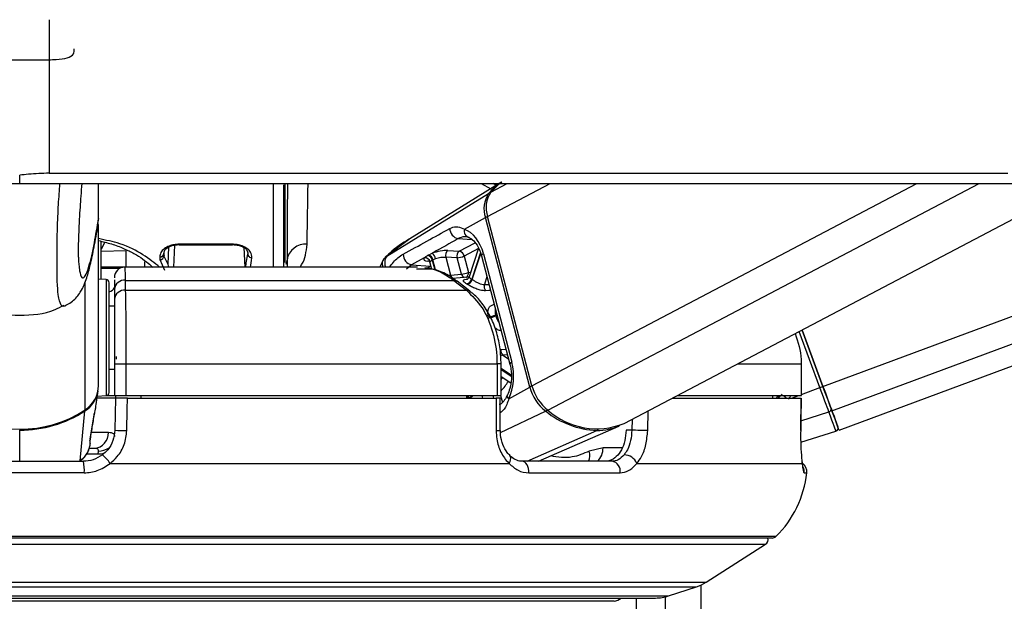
# Paper-space layout '4M DUO Surface plate' of a CAD drawing. Header units: millimetres. Extents: x 20 to 26560, y 40 to 17993.
# Tile 82 of 87: x 22559 to 22747, y 6568 to 6679. Entities that reach past the tile are written whole.
import ezdxf

# ---------------------------------------------------------------- set-up
doc = ezdxf.new("R2010")
doc.units = ezdxf.units.MM

psp = doc.layouts.new('4M DUO Surface plate')

# ---------------------------------------------------------------- linework, layer by layer
at = {"color": 8, "linetype": 'Continuous', "lineweight": 25, "ltscale": 2}
for p, q in [((22565.08, 6678.8), (22565.08, 6649.61)), ((22607.7, 6647.47), (22607.7, 6631.76)), ((22647.22, 6647.65), (22649.07, 6646.66)), ((22648.46, 6641.39), (22660.37, 6647.65)), ((22649.06, 6646.01), (22652.2, 6647.65)), ((22650.11, 6647.3), (22649.5, 6647.65)), ((22656.9, 6609.19), (22730.1, 6647.65)), ((22659.93, 6604.58), (22741.92, 6647.65)), ((22712.24, 6609.07), (22816.34, 6647.65)), ((22713.95, 6604.45), (22830.51, 6647.65)), ((22642.88, 6637.18), (22645.47, 6637)), ((22587.73, 6632.24), (22587.88, 6635.6)), ((22588.78, 6631.76), (22588.98, 6635.97)), ((22589.85, 6636.12), (22589.85, 6636.01)), ((22599.94, 6636.01), (22599.94, 6636.12)), ((22602.34, 6631.76), (22602.15, 6635.47)), ((22633.71, 6637.13), (22629.28, 6633.83)), ((22643.08, 6634.82), (22646.1, 6636.41)), ((22646.72, 6635.31), (22643.99, 6633.88)), ((22575, 6634.83), (22579.75, 6634.9)), ((22579.75, 6631.76), (22579.75, 6634.9)), ((22586.93, 6633.93), (22586.97, 6634.58)), ((22629.33, 6633.84), (22629.28, 6633.83)), ((22647.09, 6634.56), (22645.44, 6629.49)), ((22645.56, 6629.41), (22647.16, 6634.35)), ((22583.24, 6632.79), (22583.24, 6631.76)), ((22634.03, 6632.2), (22633.05, 6631.37)), ((22637.32, 6632.88), (22637.1, 6632.9)), ((22637.62, 6631.95), (22637.66, 6631.97)), ((22637.66, 6631.95), (22637.62, 6631.95)), ((22637.95, 6633.08), (22638.43, 6631.28)), ((22638.58, 6631.23), (22638.08, 6633.14)), ((22578.54, 6631.51), (22575, 6631.51)), ((22634.97, 6631.47), (22636.37, 6631.44)), ((22648.35, 6629.97), (22647.86, 6628.48)), ((22571.92, 6604.62), (22571.92, 6628.87)), ((22575.93, 6629.39), (22575.93, 6622.2)), ((22647.86, 6628.48), (22648.74, 6628.49)), ((22575.93, 6622.2), (22575.93, 6607.33)), ((22650.23, 6622.8), (22649.98, 6622.67)), ((22650.03, 6622.5), (22650.27, 6622.63)), ((22711.65, 6608.85), (22707.7, 6619.51)), ((22650.99, 6616.13), (22651.97, 6616.16)), ((22652.26, 6615.06), (22651.39, 6615.03)), ((22651.39, 6615.03), (22652.45, 6614.34)), ((22651.05, 6613.36), (22650.26, 6613.36)), ((22695.98, 6613.36), (22708.12, 6613.36)), ((22652.96, 6611.25), (22651.05, 6612.49)), ((22651.05, 6612.29), (22652.97, 6611.04)), ((22647.4, 6607.36), (22647.53, 6606.86)), ((22649.65, 6606.86), (22649.52, 6607.36)), ((22650.95, 6607.36), (22651.29, 6606.06)), ((22703.69, 6606.86), (22704.46, 6607.6)), ((22704.01, 6607.36), (22703.88, 6607.18)), ((22706.28, 6606.86), (22707.63, 6607.36)), ((22708.14, 6607.55), (22711.65, 6608.85)), ((22644.97, 6606.86), (22644.96, 6606.88)), ((22650.94, 6600.33), (22659.51, 6604.38)), ((22678.91, 6600.68), (22679, 6604.43)), ((22708.04, 6602.54), (22713.35, 6604.26)), ((22675.95, 6602.83), (22675.9, 6600.75)), ((22559.5, 6600.96), (22559.5, 6600.77)), ((22559.5, 6594.86), (22559.5, 6600.77)), ((22576.39, 6600.31), (22573.15, 6600.31)), ((22656.01, 6594.86), (22669.25, 6600.72)), ((22572.83, 6598.77), (22572.93, 6599.11)), ((22574.36, 6596.21), (22572.21, 6596.21)), ((22674.04, 6597.41), (22670.42, 6597.41)), ((22708.66, 6592.64), (22709.17, 6592.64)), ((22559.5, 6580.55), (22415.69, 6580.55)), ((22703.3, 6580.55), (22559.5, 6580.55)), ((22417.65, 6579.08), (22559.5, 6579.08)), ((22559.5, 6579.08), (22701.34, 6579.08)), ((22428.96, 6571.85), (22559.5, 6571.85)), ((22559.5, 6571.85), (22690.03, 6571.85)), ((22430.8, 6570.98), (22559.5, 6570.98)), ((22559.5, 6570.98), (22688.19, 6570.98)), ((22689.05, 2354.33), (22689.05, 6571.31)), ((22436.12, 6569.25), (22559.5, 6569.25)), ((22672.51, 6568.23), (22446.48, 6568.23)), ((22559.5, 6569.25), (22682.87, 6569.25)), ((22676.78, 2354.33), (22676.78, 6568.86)), ((22682.25, 6569.08), (22682.25, 2354.33))]:
    psp.add_line(p, q, dxfattribs=at)
at = {"color": 7, "linetype": 'Continuous', "lineweight": 25, "ltscale": 2}
for p, q in [((19731.26, 6647.65), (22559.5, 6647.65)), ((22559.5, 6647.65), (25387.73, 6647.65)), ((22574.5, 6641.01), (22574.5, 6647.65)), ((22609.7, 6631.76), (22609.7, 6647.41)), ((22610, 6632.62), (22610, 6647.62)), ((22650.68, 6647.65), (22633.69, 6637.15)), ((22674.44, 6602.04), (22761.26, 6647.65)), ((22715.31, 6600.78), (22841.78, 6647.65)), ((22629.28, 6633.83), (22648.67, 6645.76)), ((22574.5, 6641.01), (22574.32, 6640.05)), ((22574.5, 6641.01), (22574.5, 6641.01)), ((22644.06, 6638.95), (22648.06, 6641.17)), ((22656.5, 6608.97), (22648.06, 6641.17)), ((22656.9, 6609.19), (22648.46, 6641.39)), ((22574.5, 6609.23), (22574.5, 6639.89)), ((22575, 6629.44), (22575, 6636.67)), ((22575.68, 6636.5), (22575, 6635.2)), ((22599.94, 6636.12), (22589.85, 6636.12)), ((22589.85, 6636.01), (22599.94, 6636.01)), ((22646.74, 6635.39), (22644.96, 6629.91)), ((22587.73, 6632.24), (22586.93, 6633.93)), ((22628.76, 6633.41), (22627.95, 6631.76)), ((22636.42, 6633.55), (22634.03, 6632.2)), ((22637.23, 6634.07), (22637.92, 6634.39)), ((22640.51, 6633.63), (22641.39, 6630.26)), ((22642.66, 6633.53), (22640.51, 6633.63)), ((22640.93, 6634.91), (22643.08, 6634.82)), ((22643.48, 6630.42), (22642.66, 6633.53)), ((22643.99, 6633.88), (22644.81, 6630.77)), ((22647.31, 6633.94), (22652.71, 6613.32)), ((22647.67, 6634.32), (22653.08, 6613.7)), ((22579.55, 6631.76), (22575, 6631.76)), ((22635.17, 6631.76), (22579.55, 6631.76)), ((22586.13, 6633.2), (22587, 6631.18)), ((22610.34, 6633.18), (22610.12, 6632.24)), ((22610.34, 6633.18), (22610.33, 6631.76)), ((22634.03, 6632.2), (22637.62, 6631.95)), ((22637.5, 6632.57), (22637.81, 6631.39)), ((22638.57, 6633.34), (22638.08, 6633.14)), ((22641.39, 6630.26), (22643.48, 6630.42)), ((22644.7, 6629.83), (22641.81, 6629.62)), ((22575.93, 6629.39), (22574.5, 6629.46)), ((22576.5, 6622), (22576.5, 6628.79)), ((22577.5, 6629.34), (22577.5, 6627.5)), ((22579.63, 6627.36), (22579.64, 6629.25)), ((22579.64, 6629.25), (22642.02, 6629.25)), ((22642.02, 6629.25), (22644.47, 6627.36)), ((22645.12, 6627.19), (22642.67, 6629.08)), ((22577.5, 6627.5), (22577.5, 6625.61)), ((22579.63, 6627.36), (22644.47, 6627.36)), ((22577.5, 6624.36), (22576.5, 6624.36)), ((22576.5, 6607.93), (22576.5, 6622)), ((22712.24, 6609.07), (22708.26, 6619.81)), ((22708.26, 6619.81), (22712.24, 6609.07)), ((22577.5, 6613.36), (22579.77, 6613.36)), ((22577.5, 6613.36), (22577.5, 6607.36)), ((22579.77, 6613.36), (22650.26, 6613.36)), ((22579.77, 6607.36), (22579.77, 6613.36)), ((22650.26, 6613.36), (22650.26, 6607.36)), ((22651.05, 6607.36), (22651.05, 6613.36)), ((22708.12, 6613.36), (22708.12, 6607.36)), ((22708.14, 6613.36), (22708.12, 6613.36)), ((22708.14, 6607.36), (22708.14, 6613.36)), ((22576.5, 6612.36), (22577.5, 6612.36)), ((22651.05, 6610.97), (22652.88, 6609.78)), ((22574.01, 6605.62), (22574.4, 6608.23)), ((22574.25, 6607.24), (22575.93, 6607.33)), ((22576.09, 6607.36), (22577.5, 6607.36)), ((22577.5, 6607.36), (22579.77, 6607.36)), ((22577.71, 6607.36), (22577.71, 6606.86)), ((22579.77, 6607.36), (22650.26, 6607.36)), ((22582.5, 6607.36), (22582.5, 6606.86)), ((22644.47, 6607.36), (22644.46, 6606.86)), ((22650.26, 6607.36), (22651.05, 6607.36)), ((22652.51, 6606.75), (22656.5, 6608.97)), ((22684.6, 6607.36), (22708.12, 6607.36)), ((22702.66, 6607.36), (22702.65, 6606.86)), ((22708.12, 6607.36), (22708.14, 6607.36)), ((22577.71, 6606.86), (22574.2, 6606.86)), ((22577.71, 6606.86), (22577.6, 6600.75)), ((22579.98, 6606.86), (22650.08, 6606.86)), ((22650.89, 6600.72), (22650.88, 6606.86)), ((22683.61, 6606.86), (22708.09, 6606.86)), ((22708.01, 6600.69), (22708.11, 6606.86)), ((22708.08, 6606.86), (22708.09, 6606.86)), ((22570.99, 6594.96), (22571.91, 6604.42)), ((22572.92, 6599.11), (22573.7, 6604.03)), ((22573.64, 6603.78), (22573.71, 6604.03)), ((22650.89, 6600.72), (22650.89, 6600.72)), ((22658.14, 6594.86), (22673.41, 6601.56)), ((22675.9, 6600.75), (22674.8, 6600.75)), ((22708, 6600.68), (22708.02, 6600.69)), ((22708.02, 6598.5), (22714.71, 6600.59)), ((22572.69, 6597.36), (22573.69, 6597.36)), ((22574.43, 6596.8), (22574.36, 6596.21)), ((22670.42, 6597.41), (22667.79, 6596.77)), ((22547.39, 6594.86), (22571.6, 6594.86)), ((22576.68, 6594.46), (22652.56, 6594.46)), ((22652.72, 6595.92), (22652.69, 6595.95)), ((22672.13, 6594.86), (22655.01, 6594.86)), ((22676.86, 6594.46), (22708.29, 6594.46)), ((22571.76, 6592.64), (22547.23, 6592.64)), ((22656.3, 6592.64), (22673.65, 6592.64)), ((22559.5, 6580.26), (22416.39, 6580.26)), ((22702.6, 6580.26), (22559.5, 6580.26)), ((22690.03, 6571.85), (22701.34, 6579.08)), ((22682.87, 6569.25), (22688.19, 6570.98)), ((22689.06, 2354.33), (22689.06, 6571.32)), ((22438.6, 6568.86), (22559.5, 6568.86)), ((22559.5, 6568.86), (22680.4, 6568.86))]:
    psp.add_line(p, q, dxfattribs=at)
at = {"color": 7, "linetype": 'Continuous', "lineweight": 25, "ltscale": 2, "flags": 128}
for points in [[(22565.08, 6649.61), (22568.96, 6649.61), (22584.47, 6649.61), (22592.23, 6649.61), (22607.75, 6649.61), (22615.51, 6649.61), (22631.03, 6649.61), (22638.79, 6649.61), (22654.3, 6649.61), (22662.06, 6649.61), (22669.82, 6649.61), (22685.34, 6649.61), (22693.1, 6649.61), (22708.61, 6649.61), (22716.37, 6649.61), (22731.89, 6649.61), (22739.65, 6649.61), (22747.41, 6649.61)], [(22649.06, 6646.01), (22650.67, 6647.58), (22651.17, 6647.95)], [(22644.87, 6629.84), (22644.82, 6629.84), (22644.7, 6629.83)], [(22577.84, 6614.77), (22577.84, 6614.76), (22577.84, 6614.75), (22577.84, 6614.72), (22577.84, 6614.67), (22577.84, 6614.61), (22577.84, 6614.54), (22577.84, 6614.46), (22577.84, 6614.37), (22577.84, 6614.27)], [(22713.35, 6604.26), (22713.2, 6604.67), (22713.02, 6605.15), (22712.83, 6605.68), (22712.61, 6606.26), (22712.38, 6606.87), (22712.15, 6607.52), (22711.9, 6608.18), (22711.65, 6608.85)], [(22713.95, 6604.45), (22713.8, 6604.87), (22713.62, 6605.35), (22713.42, 6605.88), (22713.21, 6606.46), (22712.98, 6607.08), (22712.74, 6607.73), (22712.49, 6608.39), (22712.24, 6609.07)], [(22712.24, 6609.07), (22712.47, 6608.47), (22712.69, 6607.87), (22712.9, 6607.29), (22713.11, 6606.74), (22713.3, 6606.22), (22713.48, 6605.74), (22713.64, 6605.31), (22713.77, 6604.94)], [(22579.87, 6600.68), (22579.94, 6604.68), (22579.98, 6606.86)], [(22650.08, 6606.86), (22650.09, 6602.86), (22650.1, 6600.68)], [(22703.59, 6607.1), (22703.38, 6606.9), (22703.33, 6606.86)], [(22708.09, 6606.86), (22708.03, 6602.86), (22708, 6600.68)], [(22714.71, 6600.59), (22714.69, 6600.65), (22714.62, 6600.83), (22714.51, 6601.12), (22714.36, 6601.53), (22714.17, 6602.05), (22713.94, 6602.68), (22713.66, 6603.42), (22713.35, 6604.26)], [(22713.77, 6604.94), (22714.08, 6604.12), (22714.34, 6603.41), (22714.57, 6602.79), (22714.75, 6602.29), (22714.9, 6601.89), (22715.01, 6601.6), (22715.07, 6601.43), (22715.09, 6601.37)], [(22715.31, 6600.78), (22715.31, 6600.78), (22715.22, 6601.02), (22714.96, 6601.72), (22714.54, 6602.87), (22713.95, 6604.45)], [(22678.91, 6600.68), (22678.62, 6600.69), (22678.27, 6600.7), (22677.87, 6600.71), (22677.45, 6600.72), (22677.03, 6600.73), (22676.61, 6600.74), (22676.23, 6600.75), (22675.9, 6600.75)], [(22572.93, 6599.11), (22572.93, 6599.11), (22572.93, 6599.15)], [(22656.3, 6592.64), (22656.3, 6593.06), (22656.24, 6593.47), (22656.13, 6593.85), (22655.98, 6594.19), (22655.77, 6594.47), (22655.54, 6594.68), (22655.28, 6594.81), (22655.01, 6594.86)]]:
    psp.add_lwpolyline(points, dxfattribs=at)
at = {"color": 8, "linetype": 'Continuous', "lineweight": 25, "ltscale": 2, "flags": 128}
for points in [[(22647.67, 6634.32), (22647.51, 6634.22), (22647.39, 6634.12), (22647.32, 6634.04), (22647.31, 6633.96), (22647.31, 6633.94)], [(22637.05, 6631.63), (22637.17, 6631.69), (22637.62, 6631.95)], [(22644.81, 6630.77), (22645.13, 6630.81), (22645.26, 6630.82)], [(22649.05, 6627.3), (22648.71, 6627.29), (22648.07, 6627.27)], [(22653.08, 6613.7), (22652.91, 6613.6), (22652.8, 6613.5), (22652.73, 6613.41), (22652.71, 6613.33), (22652.72, 6613.32)], [(22652.51, 6606.75), (22652.36, 6606.93), (22652.27, 6607.1), (22652.22, 6607.26), (22652.23, 6607.4), (22652.25, 6607.47)], [(22703.78, 6607.36), (22703.74, 6607.28), (22703.59, 6607.1)], [(22575.51, 6596.33), (22574.97, 6596.22), (22574.36, 6596.21)], [(22652.56, 6594.46), (22652.73, 6594.79), (22652.85, 6595.1), (22652.89, 6595.39), (22652.87, 6595.64), (22652.78, 6595.85), (22652.72, 6595.92)]]:
    psp.add_lwpolyline(points, dxfattribs=at)
at = {"color": 7, "linetype": 'Continuous', "lineweight": 25, "ltscale": 4}
for centre, radius, start, end in [((22656.44, 6639.42), 10.04, 121.8977, 140.8042), ((22653, 6642.86), 5.22, 146.1791, 198.8003), ((22653.43, 6643.08), 5.25, 146.179, 198.8006), ((22643.24, 6639.1), 1.95, 179.245, 259.2753), ((22645.22, 6638.6), 1.21, 163.1013, 256.251), ((22613.82, 6632.59), 3.54, 84.889, 170.4479), ((22586.15, 6634.47), 0.774, 267.9433, 356.5492), ((22586.16, 6633.97), 0.776, 268.1822, 356.8693), ((22603.65, 6634.32), 0.787, 180.4203, 270.7953), ((22634.39, 6634.12), 1.95, 176.566, 259.2654), ((22636.53, 6632.48), 1.07, 15.5578, 95.6253), ((22636.74, 6632.82), 1.24, 11.7875, 72.8717), ((22636.87, 6632.89), 1.24, 11.7525, 73.0792), ((22636.98, 6633.09), 1.61, 8.8107, 54.1392), ((22641.68, 6633.96), 1.21, 128.2544, 195.7855), ((22643.83, 6633.87), 1.21, 128.2452, 195.7922), ((22642.48, 6636.97), 3.44, 273.0621, 296.138), ((22642.82, 6633.65), 1.2, 11.2047, 77.4749), ((22579.5, 6629.76), 2, 90.2594, 180.0405), ((22643.29, 6633.86), 3.44, 273.0623, 296.1377), ((22575.9, 6628.79), 0.6, 0, 87), ((22579.4, 6627.36), 1.91, 82.8396, 175.6747), ((22642.13, 6628.36), 0.898, 53.575, 97.2535), ((22644.23, 6629.81), 1.26, 281.7575, 345.1939), ((22640.86, 6622.86), 6.77, 56.5273, 57.6214), ((22644.34, 6629.75), 1.27, 281.5983, 344.3837), ((22641.91, 6623.91), 6.6, 56.436, 57.6582), ((22649.16, 6628.08), 1.35, 162.942, 216.4634), ((22579.4, 6625.46), 1.91, 82.9324, 175.672), ((22648.47, 6625.69), 3.37, 273.1283, 296.6774), ((22648.51, 6625.66), 3.51, 272.9898, 295.6151), ((22634.32, 6618.47), 16.21, 14.3827, 15.0116), ((22652.18, 6615.93), 1.2, 170.7215, 229.0531), ((22568.96, 6609.29), 5.53, 302.354, 359.3921), ((22665.2, 6611.33), 8.57, 194.463, 232.052), ((22568.93, 6609.1), 5.54, 302.4489, 350.9408), ((22575.9, 6607.93), 0.6, 273, 0), ((22664.76, 6611.1), 8.52, 194.4644, 232.051), ((22760.96, 6476.31), 141.42, 110.1506, 110.4064), ((22559.5, 6623.87), 22.92, 237.1574, 302.8426), ((22559.55, 6623.5), 22.73, 269.8604, 302.9231), ((22669.98, 6617.43), 16.73, 231.2731, 267.4927), ((22669.22, 6614.99), 13.96, 228.2444, 291.9561), ((22713.23, 6604.8), 0.56, 282.6853, 13.78), ((22669.36, 6610.86), 10.14, 269.3672, 294.8666), ((22573.53, 6600.21), 2.86, 273.0855, 1.9091), ((22579.93, 6639.56), 38.88, 266.5637, 269.9133), ((22714.53, 6601.16), 0.6, 287.3393, 20.3377), ((22570.77, 6590.68), 7.01, 32.6282, 50.4594), ((22674.32, 6593.29), 2.8, 24.6752, 87.6036), ((22564.66, 6593.23), 7.13, 355.24, 13.1692), ((22671.82, 6593.02), 1.87, 348.4354, 80.3178), ((22707.18, 6592.86), 2, 353.7838, 54.1943), ((22689.28, 6594.81), 20, 314.5117, 353.7838), ((22700.8, 6579.92), 1, 302.5961, 19.6398), ((22702.6, 6581.26), 1, 270, 314.5117), ((22685.72, 6578.59), 8, 288, 302.5961), ((22672.38, 6570.23), 2, 273.8262, 316.747), ((22680.4, 6576.86), 8, 270, 288)]:
    psp.add_arc(centre, radius, start, end, dxfattribs=at)
at = {"color": 8, "linetype": 'Continuous', "lineweight": 25, "ltscale": 4}
for centre, radius, start, end in [((22648.88, 6645.39), 0.43, 84.6618, 119.8784), ((22649, 6639.3), 2.09, 104.5774, 116.6561), ((22587, 6632), 0.766, 341.4429, 17.9655), ((22642.25, 6630.45), 0.881, 192.2202, 248.2553), ((22644.33, 6630.6), 0.872, 192.0515, 250.1518), ((22643.94, 6630.59), 0.887, 297.8942, 11.525), ((22644.58, 6626.47), 0.893, 52.2033, 97.1721), ((22641.67, 6616.66), 11.26, 326.3914, 328.7036), ((22642.55, 6616.22), 11.64, 316.8378, 328.1013), ((22657.34, 6607.37), 1.81, 103.6108, 117.6278), ((22643.4, 6606.45), 1.49, 16.0929, 37.8458), ((22643.52, 6606.49), 1.49, 15.237, 35.4663), ((22765.38, 6667.36), 86.31, 224.0424, 224.2859), ((22717.82, 6623.46), 20.76, 230.8613, 233.1017), ((22571.48, 6604.41), 0.422, 2.3824, 24.5412), ((22659.05, 6605.25), 0.986, 298.0013, 322.2443), ((22650.27, 6605.21), 4.53, 267.7316, 277.771), ((22669.05, 6601.13), 0.455, 295.8485, 331.338), ((22574.6, 6599.93), 3.13, 267.0316, 307.1207), ((22664.94, 6595.98), 2.96, 337.8328, 15.5774), ((22667.13, 6597.28), 3.29, 312.5281, 2.1865), ((22706.67, 6592.86), 2.01, 353.8003, 25.5833)]:
    psp.add_arc(centre, radius, start, end, dxfattribs=at)
at = {"color": 7, "linetype": 'Continuous', "lineweight": 25, "ltscale": 4}
for centre, major_axis, ratio, start_param, end_param in [((22643.05, 6631.75), (-0.17, 7.38), 0.672177, 5.05317, 6.043836), ((22586.79, 6684.88), (0.33, 56), 0.016167, 2.724069, 2.746729), ((22587.59, 6684.88), (0.33, 55.2), 0.016401, 2.724071, 2.746732), ((22639.06, 6633.86), (2.74, 0.61), 0.28356, 2.801893, 3.852866), ((22639.18, 6633.93), (2.74, 0.61), 0.28356, 0.815993, 1.985687), ((22639.39, 6632.99), (1.77, 0.35), 0.303544, 0.82335, 1.993043), ((22648.46, 6611.13), (-0.17, 7.38), 0.672177, 4.062505, 5.05317)]:
    psp.add_ellipse(centre, major_axis=major_axis, ratio=ratio, start_param=start_param, end_param=end_param, dxfattribs=at)
at = {"color": 8, "linetype": 'Continuous', "lineweight": 25, "ltscale": 4}
for centre, major_axis, ratio, start_param, end_param in [((22605, 6684.93), (3.3, 55.2), 0.040218, 3.415647, 3.554543), ((22605.79, 6684.88), (3.3, 56), 0.039648, 3.465574, 3.554475), ((22639.27, 6632.93), (1.77, 0.35), 0.303544, 2.809249, 3.159658), ((22699.72, 6611.01), (4.41, 5.92), 0.999936, 4.717616, 4.835231)]:
    psp.add_ellipse(centre, major_axis=major_axis, ratio=ratio, start_param=start_param, end_param=end_param, dxfattribs=at)
at = {"color": 8, "linetype": 'Continuous', "lineweight": 25, "ltscale": 2}
for points, knots in [([(22549.12, 6673.29), (22549.11, 6672.99), (22549.08, 6672.14), (22550.32, 6671.5), (22552.57, 6671.2), (22555.52, 6671.16), (22558.09, 6671.17), (22560.74, 6671.17), (22563.47, 6671.16), (22566.48, 6671.2), (22568.6, 6671.5), (22569.85, 6672.11), (22569.87, 6672.92), (22569.88, 6673.29)], [0, 0, 0, 0, 0.06083, 0.169844, 0.277522, 0.379739, 0.481054, 0.512022, 0.619862, 0.728713, 0.82954, 0.924901, 1, 1, 1, 1]), ([(22567.95, 6624.45), (22567.88, 6624.39), (22567.56, 6624.12), (22567.18, 6624.76), (22566.81, 6626.51), (22566.65, 6628.49), (22566.6, 6630.85), (22566.59, 6633.04), (22566.59, 6635.64), (22566.67, 6639.55), (22566.85, 6643.72), (22567.06, 6646.36), (22567.16, 6647.65)], [0, 0, 0, 0, 0.064937, 0.29513, 0.394885, 0.515584, 0.58609, 0.616735, 0.689913, 0.767257, 0.886269, 1, 1, 1, 1]), ([(22614.14, 6636.11), (22614.16, 6637.24), (22614.2, 6639.53), (22614.26, 6643.35), (22614.31, 6646.27), (22614.33, 6647.65)], [0, 0, 0, 0, 0.340072, 0.687931, 1, 1, 1, 1]), ([(22570.76, 6632.23), (22570.77, 6632.03), (22570.83, 6631.24), (22571.06, 6630.22), (22571.44, 6629.5), (22572.02, 6630.04), (22572.77, 6632.03), (22573.62, 6635.72), (22574.23, 6639.41), (22574.5, 6641.01)], [0, 0, 0, 0, 0.018543, 0.072514, 0.210265, 0.343475, 0.531593, 0.796886, 1, 1, 1, 1]), ([(22586.09, 6631.76), (22585.16, 6632.53), (22583.41, 6633.96), (22579.23, 6636.2), (22575.86, 6636.9), (22574.46, 6637.19)], [0, 0, 0, 0, 0.401629, 0.751145, 1, 1, 1, 1]), ([(22612.75, 6631.76), (22612.9, 6631.94), (22613.78, 6633.04), (22613.98, 6634.72), (22614.14, 6636.11)], [0, 0, 0, 0, 0.166423, 1, 1, 1, 1]), ([(22629.28, 6633.83), (22629.17, 6633.64), (22628.95, 6633.25), (22628.86, 6632.53), (22628.96, 6632), (22629, 6631.76)], [0, 0, 0, 0, 0.337565, 0.698416, 1, 1, 1, 1]), ([(22629.79, 6631.76), (22630.31, 6632.41), (22631.14, 6633.45), (22632.09, 6634.02), (22632.44, 6634.23)], [0, 0, 0, 0, 0.630951, 1, 1, 1, 1]), ([(22579.64, 6629.25), (22579.61, 6630.2), (22579.57, 6631.6), (22579.51, 6631.68), (22579.5, 6631.7)], [0, 0, 0, 0, 0.6726445, 1, 1, 1, 1]), ([(22628.55, 6632.86), (22628.5, 6632.83), (22628.35, 6632.7), (22628.44, 6632.3), (22628.5, 6631.96), (22628.64, 6631.76), (22628.64, 6631.76)], [0, 0, 0, 0, 0.166995, 0.593386, 0.986511, 1, 1, 1, 1]), ([(22640.93, 6630.22), (22641, 6630.22), (22641.18, 6630.24), (22641.32, 6630.25), (22641.39, 6630.26)], [0, 0, 0, 0, 0.432237, 1, 1, 1, 1]), ([(22644.97, 6629.91), (22644.97, 6629.87), (22644.98, 6629.8), (22645.18, 6629.65), (22645.38, 6629.53), (22645.44, 6629.49)], [0, 0, 0, 0, 0.372434, 0.778821, 1, 1, 1, 1]), ([(22576.5, 6627.09), (22576.6, 6627.12), (22577.41, 6627.39), (22577.45, 6627.69), (22577.5, 6627.94)], [0, 0, 0, 0, 0.13357, 1, 1, 1, 1]), ([(22649.97, 6623.81), (22649.93, 6623.71), (22649.86, 6623.48), (22649.89, 6623.07), (22649.96, 6622.77), (22649.98, 6622.67)], [0, 0, 0, 0, 0.332773, 0.764919, 1, 1, 1, 1]), ([(22650.03, 6622.5), (22650.09, 6622.31), (22650.21, 6621.93), (22650.42, 6621.5), (22650.59, 6621.33), (22650.63, 6621.28)], [0, 0, 0, 0, 0.428048, 0.857283, 1, 1, 1, 1]), ([(22651.09, 6619.69), (22650.97, 6619.7), (22650.61, 6619.74), (22650.16, 6619.93), (22649.89, 6620.21), (22649.82, 6620.28)], [0, 0, 0, 0, 0.275396, 0.804446, 1, 1, 1, 1]), ([(22651.39, 6615.03), (22651.23, 6615.02), (22651.08, 6615.01), (22650.94, 6614.91), (22650.93, 6614.91)], [0, 0, 0, 0, 0.980593, 1, 1, 1, 1]), ([(22645.93, 6607.36), (22645.86, 6607.33), (22645.59, 6607.22), (22645.26, 6607.04), (22645.04, 6606.93), (22644.96, 6606.88)], [0, 0, 0, 0, 0.204231, 0.719657, 1, 1, 1, 1]), ([(22652.51, 6606.75), (22652.25, 6606), (22651.87, 6604.86), (22651.14, 6604.25), (22650.88, 6604.04)], [0, 0, 0, 0, 0.650563, 1, 1, 1, 1]), ([(22667.79, 6596.77), (22666.72, 6596.31), (22664.31, 6595.27), (22661.82, 6595.65), (22660.43, 6595.86)], [0, 0, 0, 0, 0.44251, 1, 1, 1, 1])]:
    psp.add_open_spline(points, degree=3, knots=knots, dxfattribs=at)
at = {"color": 7, "linetype": 'Continuous', "lineweight": 25, "ltscale": 2}
for points, knots in [([(22565.08, 6649.61), (22563.78, 6649.58), (22561.92, 6649.53), (22560.06, 6649.3), (22559.5, 6649.23)], [0, 0, 0, 0, 0.700733, 1, 1, 1, 1]), ([(22559.5, 6647.65), (22559.5, 6647.92), (22559.5, 6648.44), (22559.5, 6648.96), (22559.5, 6649.23)], [0, 0, 0, 0, 0.50002, 1, 1, 1, 1]), ([(22571.29, 6647.65), (22571.23, 6646.87), (22571.07, 6644.81), (22570.85, 6641.46), (22570.7, 6638.18), (22570.63, 6636.05), (22570.62, 6634.96), (22570.63, 6634.09), (22570.67, 6633.07), (22570.72, 6632.55), (22570.76, 6632.23)], [0, 0, 0, 0, 0.172761, 0.455005, 0.640182, 0.726765, 0.784631, 0.808925, 0.881667, 1, 1, 1, 1]), ([(22610.4, 6647.65), (22610.4, 6647.5), (22610.39, 6645.35), (22610.38, 6641.78), (22610.35, 6637.03), (22610.34, 6634.47), (22610.34, 6633.18)], [0, 0, 0, 0, 0.027826, 0.380925, 0.68696, 1, 1, 1, 1]), ([(22567.99, 6624.37), (22568.36, 6624.55), (22569.17, 6624.95), (22570.04, 6625.72), (22570.79, 6626.6), (22571.35, 6627.52), (22571.84, 6628.57), (22572.37, 6630.06), (22572.97, 6632.29), (22573.66, 6635.61), (22574.16, 6638.33), (22574.41, 6639.94), (22574.43, 6640.03)], [0, 0, 0, 0, 0.032816, 0.071271, 0.116674, 0.171667, 0.242894, 0.346963, 0.528729, 0.752373, 0.98609, 1, 1, 1, 1]), ([(22632.44, 6634.23), (22633.94, 6635.06), (22636.88, 6636.68), (22639.84, 6638.32), (22641.29, 6639.12)], [0, 0, 0, 0, 0.506742, 1, 1, 1, 1]), ([(22641.29, 6639.12), (22641.69, 6639.28), (22642.21, 6639.49), (22643.11, 6639.42), (22643.65, 6639.15), (22644.06, 6638.95)], [0, 0, 0, 0, 0.417868, 0.554, 1, 1, 1, 1]), ([(22642.88, 6637.18), (22641.29, 6636.29), (22639.64, 6635.36), (22637.98, 6634.43), (22637.92, 6634.39)], [0, 0, 0, 0, 0.961059, 1, 1, 1, 1]), ([(22644.94, 6637.42), (22644.64, 6637.49), (22643.94, 6637.67), (22643.26, 6637.36), (22642.88, 6637.18)], [0, 0, 0, 0, 0.4297982, 1, 1, 1, 1]), ([(22644.74, 6637.46), (22644.88, 6637.4), (22645.3, 6637.23), (22646.07, 6636.57), (22646.85, 6635.38), (22647.17, 6634.37), (22647.31, 6633.94)], [0, 0, 0, 0, 0.1515774, 0.4471635, 0.763859, 1, 1, 1, 1]), ([(22574.46, 6636.81), (22575.31, 6636.61), (22577.06, 6636.2), (22579.33, 6635.32), (22581.34, 6634.32), (22582.98, 6633.28), (22584.14, 6632.38), (22584.6, 6631.93), (22584.79, 6631.76)], [0, 0, 0, 0, 0.153684, 0.318265, 0.488584, 0.670205, 0.866449, 1, 1, 1, 1]), ([(22589.85, 6636.12), (22589.51, 6636.1), (22588.82, 6636.06), (22587.82, 6635.76), (22586.89, 6635.24), (22586.22, 6634.5), (22586.15, 6633.97), (22586.12, 6633.7)], [0, 0, 0, 0, 0.1423493, 0.2846838, 0.4732532, 0.7288316, 1, 1, 1, 1]), ([(22586.92, 6634.42), (22586.94, 6634.6), (22586.99, 6634.95), (22587.51, 6635.45), (22588.24, 6635.8), (22589.03, 6636.01), (22589.58, 6636.04), (22589.85, 6636.06)], [0, 0, 0, 0, 0.283988, 0.545526, 0.731758, 0.867425, 1, 1, 1, 1]), ([(22603.66, 6633.54), (22603.64, 6633.9), (22603.61, 6634.5), (22602.82, 6635.3), (22601.9, 6635.79), (22600.92, 6636.07), (22600.25, 6636.1), (22599.94, 6636.12)], [0, 0, 0, 0, 0.343364, 0.56591, 0.738588, 0.878697, 1, 1, 1, 1]), ([(22599.94, 6636.06), (22600.19, 6636.04), (22600.72, 6636.02), (22601.5, 6635.82), (22602.22, 6635.49), (22602.83, 6634.94), (22602.85, 6634.56), (22602.86, 6634.32)], [0, 0, 0, 0, 0.11258, 0.245383, 0.41497, 0.641277, 1, 1, 1, 1]), ([(22633.68, 6637.15), (22633.64, 6637.12), (22632.26, 6636.38), (22630.77, 6635.28), (22629.48, 6634.05), (22629.29, 6633.87)], [0, 0, 0, 0, 0.026377, 0.856823, 1, 1, 1, 1]), ([(22629.26, 6633.9), (22629.21, 6633.86), (22629.13, 6633.78), (22629.04, 6633.67), (22628.96, 6633.57), (22628.91, 6633.5), (22628.83, 6633.39), (22628.74, 6633.27), (22628.64, 6633.13), (22628.57, 6633.02), (22628.53, 6632.96), (22628.51, 6632.93), (22628.5, 6632.91), (22628.5, 6632.91), (22628.5, 6632.9), (22628.49, 6632.9), (22628.49, 6632.9), (22628.49, 6632.9), (22628.49, 6632.9), (22628.49, 6632.9), (22628.49, 6632.9)], [0, 0, 0, 0, 0.189486, 0.313215, 0.357612, 0.4697, 0.537728, 0.651479, 0.81495, 0.907491, 0.954293, 0.977364, 0.988676, 0.994335, 0.997714, 0.999211, 0.999754, 0.999883, 0.999978, 1, 1, 1, 1]), ([(22636.42, 6633.55), (22636.47, 6633.59), (22636.65, 6633.74), (22636.92, 6633.9), (22637.11, 6634.01)], [0, 0, 0, 0, 0.274389, 1, 1, 1, 1]), ([(22637.11, 6634.01), (22637.12, 6634.01), (22637.16, 6634.03), (22637.2, 6634.05), (22637.23, 6634.07)], [0, 0, 0, 0, 0.237145, 1, 1, 1, 1]), ([(22642.64, 6629.02), (22642.12, 6629.42), (22640.83, 6630.42), (22638.73, 6631.32), (22637.17, 6631.53), (22636.51, 6631.62)], [0, 0, 0, 0, 0.280305, 0.696604, 1, 1, 1, 1]), ([(22637.19, 6632.99), (22637.19, 6632.99), (22637.17, 6633), (22637.28, 6632.94), (22637.44, 6632.78), (22637.47, 6632.62), (22637.48, 6632.56)], [0, 0, 0, 0, 0.102333, 0.413029, 0.806238, 1, 1, 1, 1]), ([(22637.95, 6633.08), (22637.83, 6633), (22637.66, 6632.9), (22637.58, 6632.8), (22637.56, 6632.77)], [0, 0, 0, 0, 0.7188728, 1, 1, 1, 1]), ([(22638.08, 6633.14), (22638.05, 6633.12), (22638, 6633.1), (22637.96, 6633.08), (22637.95, 6633.08)], [0, 0, 0, 0, 0.763198, 1, 1, 1, 1]), ([(22636.37, 6631.44), (22636.85, 6631.46), (22638.26, 6631.52), (22640.17, 6630.56), (22641.51, 6629.61), (22642.02, 6629.25)], [0, 0, 0, 0, 0.240788, 0.713221, 1, 1, 1, 1]), ([(22644.95, 6629.92), (22644.91, 6629.82), (22644.84, 6629.63), (22644.65, 6629.48), (22644.55, 6629.43), (22644.55, 6629.43), (22644.55, 6629.43)], [0, 0, 0, 0, 0.303115, 0.614562, 0.857123, 1, 1, 1, 1]), ([(22644.48, 6628.58), (22644.39, 6628.64), (22644.11, 6628.82), (22643.86, 6629.07), (22643.83, 6629.28), (22644.09, 6629.42), (22644.47, 6629.46), (22644.66, 6629.49)], [0, 0, 0, 0, 0.116724, 0.333015, 0.55193, 0.773837, 1, 1, 1, 1]), ([(22648.07, 6627.27), (22647.94, 6627.28), (22647.58, 6627.28), (22646.87, 6627.43), (22646.02, 6627.74), (22645.21, 6628.12), (22644.8, 6628.38), (22644.59, 6628.51)], [0, 0, 0, 0, 0.11957, 0.349271, 0.573006, 0.788416, 1, 1, 1, 1]), ([(22645.56, 6629.41), (22645.7, 6629.32), (22645.98, 6629.14), (22646.52, 6628.84), (22647.08, 6628.6), (22647.54, 6628.48), (22647.78, 6628.48), (22647.86, 6628.48)], [0, 0, 0, 0, 0.219854, 0.440325, 0.663109, 0.885444, 1, 1, 1, 1]), ([(22579.77, 6613.36), (22579.76, 6615.15), (22579.76, 6618.72), (22579.72, 6623.47), (22579.67, 6626.14), (22579.64, 6627.19), (22579.63, 6627.36)], [0, 0, 0, 0, 0.313658, 0.627143, 0.941623, 1, 1, 1, 1]), ([(22644.47, 6627.36), (22645.51, 6626.33), (22647.6, 6624.28), (22649.6, 6619.55), (22650.23, 6615.71), (22650.25, 6613.64), (22650.26, 6613.36)], [0, 0, 0, 0, 0.317084, 0.634487, 0.949902, 1, 1, 1, 1]), ([(22651.03, 6613.36), (22651, 6614.32), (22650.93, 6616.34), (22650.27, 6619.32), (22649.18, 6622.18), (22647.65, 6624.67), (22646.26, 6626.35), (22645.31, 6626.98), (22645.09, 6627.13)], [0, 0, 0, 0, 0.173701, 0.364531, 0.557256, 0.749876, 0.943115, 1, 1, 1, 1]), ([(22551.07, 6624.54), (22551.63, 6624.24), (22554.2, 6622.86), (22559.5, 6622.45), (22564.79, 6622.86), (22567.36, 6624.24), (22567.92, 6624.54)], [0, 0, 0, 0, 0.108727, 0.5, 0.891273, 1, 1, 1, 1]), ([(22577.5, 6625.61), (22577.5, 6625.46), (22577.5, 6624.54), (22577.5, 6622.21), (22577.5, 6618.05), (22577.5, 6614.92), (22577.5, 6613.36)], [0, 0, 0, 0, 0.0584334, 0.3730932, 0.6865285, 1, 1, 1, 1]), ([(22648.65, 6622.32), (22648.62, 6622.47), (22648.52, 6622.89), (22648.52, 6623.53), (22648.74, 6624.13), (22649.15, 6624.54), (22649.57, 6624.62), (22649.78, 6624.66)], [0, 0, 0, 0, 0.116732, 0.333033, 0.551949, 0.773851, 1, 1, 1, 1]), ([(22706.98, 6619.14), (22707.49, 6617.51), (22708.09, 6615.61), (22708.12, 6613.64), (22708.12, 6613.36)], [0, 0, 0, 0, 0.8556726, 1, 1, 1, 1]), ([(22652.71, 6613.32), (22652.78, 6613.02), (22652.99, 6612.12), (22653.05, 6610.51), (22652.79, 6608.78), (22652.41, 6607.87), (22652.25, 6607.47)], [0, 0, 0, 0, 0.153929, 0.459438, 0.76559, 1, 1, 1, 1]), ([(22652.25, 6607.48), (22652.22, 6607.41), (22651.99, 6606.93), (22651.53, 6606.24), (22651.08, 6605.73), (22650.74, 6605.64), (22650.66, 6605.62)], [0, 0, 0, 0, 0.068744, 0.459234, 0.875269, 1, 1, 1, 1]), ([(22573.97, 6605.62), (22573.93, 6605.32), (22573.82, 6604.48), (22573.71, 6604.05), (22573.64, 6603.78)], [0, 0, 0, 0, 0.353972, 1, 1, 1, 1]), ([(22579.98, 6606.86), (22579.75, 6606.86), (22579.3, 6606.86), (22578.66, 6606.86), (22578.14, 6606.86), (22577.78, 6606.86), (22577.73, 6606.86), (22577.71, 6606.86)], [0, 0, 0, 0, 0.197556, 0.395101, 0.59273, 0.790352, 1, 1, 1, 1]), ([(22650.85, 6606.86), (22650.85, 6606.86), (22650.85, 6606.86), (22650.6, 6606.86), (22650.26, 6606.86), (22650.08, 6606.86)], [0, 0, 0, 0, 0.2462895, 0.6119696, 1, 1, 1, 1]), ([(22703.88, 6607.18), (22703.81, 6607.16), (22703.72, 6607.13), (22703.62, 6607.1), (22703.59, 6607.1)], [0, 0, 0, 0, 0.698754, 1, 1, 1, 1]), ([(22573.64, 6603.78), (22573.51, 6602.96), (22573.24, 6601.29), (22572.97, 6599.62), (22572.83, 6598.77)], [0, 0, 0, 0, 0.493266, 1, 1, 1, 1]), ([(22577.6, 6600.75), (22577.52, 6600.09), (22577.36, 6598.75), (22576.43, 6597.14), (22575.58, 6596.39), (22575.23, 6596.08)], [0, 0, 0, 0, 0.370019, 0.740311, 1, 1, 1, 1]), ([(22577.58, 6599.54), (22577.55, 6599.73), (22577.48, 6600.2), (22576.79, 6600.27), (22576.39, 6600.31)], [0, 0, 0, 0, 0.416463, 1, 1, 1, 1]), ([(22576.68, 6594.46), (22577.15, 6594.87), (22578.29, 6595.86), (22579.55, 6598.01), (22579.76, 6599.79), (22579.87, 6600.68)], [0, 0, 0, 0, 0.260352, 0.630692, 1, 1, 1, 1]), ([(22650.1, 6600.68), (22650.12, 6600.15), (22650.19, 6598.72), (22650.92, 6596.52), (22651.91, 6595.09), (22652.52, 6594.5), (22652.56, 6594.46)], [0, 0, 0, 0, 0.220487, 0.593663, 0.970368, 1, 1, 1, 1]), ([(22652.74, 6595.99), (22652.56, 6596.14), (22652.01, 6596.63), (22651.34, 6597.97), (22650.89, 6599.48), (22650.93, 6600.42), (22650.94, 6600.72)], [0, 0, 0, 0, 0.16688, 0.508825, 0.844878, 1, 1, 1, 1]), ([(22674.8, 6600.75), (22674.75, 6600.08), (22674.64, 6598.75), (22673.96, 6596.98), (22672.98, 6595.64), (22671.91, 6594.95), (22671.2, 6594.88), (22670.93, 6594.86)], [0, 0, 0, 0, 0.215296, 0.430555, 0.646492, 0.863793, 1, 1, 1, 1]), ([(22675.9, 6600.75), (22675.85, 6600.09), (22675.73, 6598.75), (22675.17, 6597.14), (22674.65, 6596.39), (22674.43, 6596.08)], [0, 0, 0, 0, 0.370011, 0.740299, 1, 1, 1, 1]), ([(22676.86, 6594.46), (22677.16, 6594.87), (22677.88, 6595.86), (22678.68, 6598.01), (22678.83, 6599.79), (22678.91, 6600.68)], [0, 0, 0, 0, 0.2603652, 0.6306924, 1, 1, 1, 1]), ([(22708, 6600.68), (22707.99, 6600.15), (22707.98, 6598.72), (22708.07, 6596.52), (22708.21, 6595.09), (22708.29, 6594.5), (22708.29, 6594.46)], [0, 0, 0, 0, 0.220493, 0.593656, 0.970376, 1, 1, 1, 1]), ([(22572.88, 6598.27), (22572.84, 6597.99), (22572.76, 6597.4), (22572.4, 6596.49), (22571.81, 6595.62), (22571.26, 6595.17), (22570.99, 6594.96)], [0, 0, 0, 0, 0.209582, 0.45826, 0.738167, 1, 1, 1, 1]), ([(22572.83, 6598.77), (22572.81, 6598.48), (22572.78, 6598.02), (22572.88, 6598.12), (22572.88, 6598.24), (22572.88, 6598.27)], [0, 0, 0, 0, 0.581215, 0.917734, 1, 1, 1, 1]), ([(22572.88, 6598.19), (22572.88, 6598.2), (22572.89, 6598.28), (22572.9, 6598.38), (22572.9, 6598.5), (22572.89, 6598.62), (22572.88, 6598.74), (22572.92, 6599), (22572.94, 6599.14)], [0, 0, 0, 0, 0.009419, 0.064784, 0.135661, 0.26909, 0.610853, 1, 1, 1, 1]), ([(22570.93, 6594.86), (22571.19, 6595.06), (22571.69, 6595.45), (22572.18, 6596.14), (22572.59, 6596.9), (22572.73, 6597.45), (22572.81, 6597.78)], [0, 0, 0, 0, 0.269681, 0.53376, 0.710954, 1, 1, 1, 1]), ([(22575.23, 6596.08), (22574.66, 6595.72), (22573.54, 6595.02), (22572.23, 6594.91), (22571.6, 6594.86)], [0, 0, 0, 0, 0.519407, 1, 1, 1, 1]), ([(22573.69, 6597.36), (22573.91, 6597.34), (22574.19, 6597.31), (22574.42, 6597.11), (22574.43, 6596.94), (22574.43, 6596.8)], [0, 0, 0, 0, 0.477786, 0.583721, 1, 1, 1, 1]), ([(22674.43, 6596.08), (22674.07, 6595.72), (22673.37, 6595.02), (22672.53, 6594.91), (22672.13, 6594.86)], [0, 0, 0, 0, 0.519436, 1, 1, 1, 1]), ([(22571.76, 6592.64), (22572.62, 6592.72), (22574.41, 6592.88), (22575.9, 6593.92), (22576.68, 6594.46)], [0, 0, 0, 0, 0.475858, 1, 1, 1, 1]), ([(22652.56, 6594.46), (22653.11, 6593.95), (22654.23, 6592.91), (22655.6, 6592.73), (22656.3, 6592.64)], [0, 0, 0, 0, 0.485345, 1, 1, 1, 1]), ([(22655.01, 6594.87), (22654.96, 6594.87), (22654.52, 6594.85), (22653.77, 6595.06), (22653.05, 6595.65), (22652.72, 6595.93)], [0, 0, 0, 0, 0.073115, 0.566367, 1, 1, 1, 1]), ([(22673.65, 6592.64), (22674.21, 6592.72), (22675.38, 6592.88), (22676.35, 6593.92), (22676.86, 6594.46)], [0, 0, 0, 0, 0.475847, 1, 1, 1, 1]), ([(22708.45, 6593.67), (22708.45, 6593.66), (22708.45, 6593.66), (22708.39, 6593.96), (22708.34, 6594.39), (22708.27, 6594.86), (22708.26, 6594.97)], [0, 0, 0, 0, 0.1086269, 0.4067149, 0.8533624, 1, 1, 1, 1]), ([(22708.29, 6594.46), (22708.35, 6593.95), (22708.47, 6592.91), (22708.59, 6592.73), (22708.66, 6592.64)], [0, 0, 0, 0, 0.485368, 1, 1, 1, 1])]:
    psp.add_open_spline(points, degree=3, knots=knots, dxfattribs=at)

doc.saveas('drawing.dxf')
